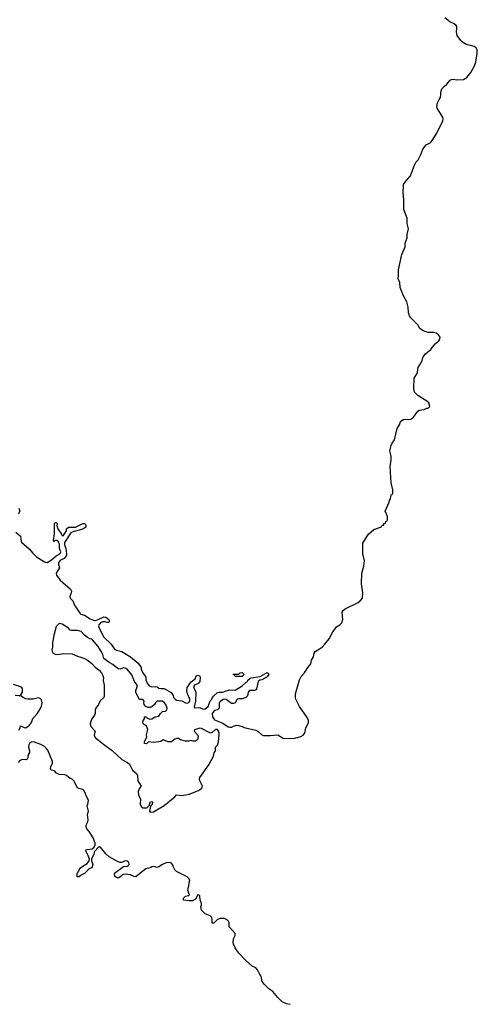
# Model space of a CAD drawing. Header units: inches. Extents: x 2774406 to 2911609, y 892737 to 1000506.
# Tile 72 of 79: x 2895359 to 2900522, y 903833 to 914928. Entities that reach past the tile are written whole.
import ezdxf

# ---------------------------------------------------------------- set-up
doc = ezdxf.new("R2010")
doc.units = ezdxf.units.IN
doc.header["$MEASUREMENT"] = 0
for name, color, linetype in [('C8990', 7, 'Continuous'), ('C8991', 7, 'Continuous'), ('C9901', 7, 'Continuous')]:
    doc.layers.add(name, color=color, linetype=linetype)

msp = doc.modelspace()

# ---------------------------------------------------------------- linework, layer by layer
at = {"layer": 'C8990', "color": 6}
for points in [[(2895315, 909155), (2895367, 909110), (2895376, 909050), (2895381, 909041), (2895470, 908962), (2895502, 908922), (2895550, 908875), (2895640, 908820), (2895670, 908813), (2895718, 908842), (2895770, 908885), (2895800, 908900), (2895818, 908922), (2895822, 908930), (2895809, 908970), (2895809, 909010), (2895801, 909041), (2895790, 909054), (2895779, 909059), (2895761, 909059), (2895749, 909049), (2895740, 909060), (2895753, 909133), (2895750, 909254), (2895770, 909262), (2895782, 909250), (2895778, 909230), (2895791, 909190), (2895832, 909130), (2895834, 909114), (2895850, 909112), (2895889, 909170), (2895889, 909191), (2895910, 909211), (2895990, 909211), (2896070, 909251), (2896090, 909250), (2896100, 909240), (2896106, 909230), (2896105, 909210), (2896084, 909196), (2896058, 909182), (2895990, 909163), (2895970, 909161), (2895935, 909145), (2895863, 909037), (2895864, 909010), (2895881, 908970), (2895888, 908910), (2895886, 908890), (2895862, 908858), (2895821, 908839), (2895796, 908810), (2895796, 908790), (2895808, 908750), (2895771, 908690), (2895773, 908670), (2895814, 908614), (2895932, 908512), (2895942, 908490), (2895941, 908470), (2895926, 908430), (2895930, 908410), (2895960, 908380), (2895979, 908330), (2896039, 908239), (2896050, 908230), (2896090, 908217), (2896155, 908175), (2896190, 908162), (2896210, 908159), (2896236, 908164), (2896310, 908199), (2896330, 908196), (2896366, 908170), (2896371, 908150), (2896364, 908136), (2896350, 908134), (2896323, 908143), (2896299, 908141), (2896270, 908130), (2896251, 908109), (2896248, 908088), (2896310, 907970), (2896390, 907890), (2896430, 907835), (2896450, 907824), (2896510, 907807), (2896610, 907750), (2896697, 907677), (2896731, 907630), (2896731, 907610), (2896747, 907570), (2896781, 907521), (2896784, 907490), (2896797, 907450), (2896821, 907421), (2896850, 907411), (2896890, 907415), (2896910, 907411), (2896930, 907396), (2896950, 907391), (2896990, 907390), (2897067, 907347), (2897091, 907311), (2897096, 907290), (2897112, 907270), (2897130, 907261), (2897190, 907251), (2897230, 907231), (2897250, 907227), (2897266, 907234), (2897277, 907250), (2897277, 907270), (2897253, 907330), (2897246, 907366), (2897250, 907402), (2897294, 907466), (2897339, 907501), (2897350, 907534), (2897370, 907542), (2897390, 907532), (2897397, 907517), (2897392, 907470), (2897371, 907449), (2897332, 907430), (2897321, 907410), (2897326, 907390), (2897346, 907350), (2897341, 907250), (2897326, 907186), (2897332, 907172), (2897390, 907178), (2897430, 907159), (2897450, 907161), (2897484, 907190), (2897509, 907251), (2897528, 907270), (2897534, 907290), (2897549, 907310), (2897590, 907346), (2897610, 907351), (2897650, 907351), (2897690, 907367), (2897730, 907376), (2897790, 907371), (2897870, 907421), (2897916, 907464), (2897928, 907470), (2897934, 907486), (2897956, 907504), (2897969, 907511), (2898073, 907527), (2898150, 907571), (2898162, 907562), (2898171, 907550), (2898150, 907524), (2898092, 907490), (2898070, 907485), (2898051, 907470), (2898031, 907389), (2898022, 907378), (2898010, 907368), (2897950, 907369), (2897936, 907350), (2897931, 907310), (2897910, 907290), (2897870, 907275), (2897830, 907276), (2897812, 907270), (2897791, 907230), (2897770, 907223), (2897750, 907224), (2897690, 907267), (2897670, 907270), (2897650, 907267), (2897619, 907241), (2897611, 907229), (2897610, 907170), (2897590, 907152), (2897558, 907142), (2897537, 907123), (2897531, 907110), (2897533, 907073), (2897557, 907037), (2897650, 907002), (2897710, 906961), (2897730, 906954), (2897750, 906955), (2897770, 906967), (2897810, 906979), (2897830, 906976), (2897870, 906963), (2897890, 906951), (2898022, 906922), (2898050, 906906), (2898090, 906871), (2898110, 906863), (2898190, 906863), (2898270, 906871), (2898330, 906831), (2898450, 906827), (2898530, 906851), (2898556, 906864), (2898575, 906890), (2898589, 906950), (2898617, 907003), (2898619, 907030), (2898604, 907064), (2898517, 907190), (2898474, 907270), (2898470, 907288), (2898472, 907330), (2898517, 907490), (2898535, 907525), (2898573, 907567), (2898603, 907617), (2898644, 907670), (2898652, 907710), (2898672, 907750), (2898683, 907790), (2898692, 907808), (2898770, 907859), (2898803, 907890), (2898850, 907951), (2898891, 908029), (2898917, 908063), (2898935, 908085), (2898971, 908109), (2898993, 908130), (2899004, 908170), (2898997, 908250), (2899009, 908270), (2899032, 908288), (2899179, 908361), (2899202, 908378), (2899225, 908410), (2899230, 908470), (2899216, 908570), (2899218, 908690), (2899241, 908770), (2899249, 908830), (2899232, 908910), (2899232, 909030), (2899279, 909110), (2899296, 909130), (2899356, 909184), (2899428, 909210), (2899442, 909218), (2899450, 909232), (2899466, 909234), (2899468, 909250), (2899486, 909254), (2899490, 909274), (2899502, 909278), (2899507, 909293), (2899509, 909330), (2899484, 909390), (2899526, 909490), (2899530, 909512), (2899542, 909530), (2899550, 909574), (2899562, 909578), (2899568, 909592), (2899569, 909631), (2899550, 909710), (2899538, 909890), (2899550, 909970), (2899550, 910000)], [(2895350, 909425), (2895361, 909390), (2895342, 909358)], [(2895310, 907315), (2895370, 907314), (2895389, 907350), (2895389, 907390), (2895382, 907402), (2895370, 907409), (2895290, 907438)], [(2895350, 906923), (2895366, 906950), (2895370, 906972), (2895410, 906951), (2895430, 906950), (2895470, 906977), (2895492, 907010), (2895507, 907053), (2895555, 907105), (2895593, 907167), (2895606, 907194), (2895612, 907230), (2895605, 907265), (2895590, 907279), (2895570, 907285), (2895510, 907272), (2895450, 907273), (2895430, 907276), (2895398, 907290), (2895370, 907308), (2895354, 907306)], [(2898410, 903829), (2898370, 903838), (2898321, 903861), (2898270, 903910), (2898216, 903976), (2898170, 904009), (2898118, 904058), (2898096, 904090), (2898085, 904150), (2898070, 904170), (2898043, 904223), (2898022, 904242), (2897982, 904262), (2897905, 904330), (2897830, 904410), (2897790, 904470), (2897770, 904510), (2897767, 904530), (2897772, 904570), (2897789, 904610), (2897789, 904630), (2897730, 904699), (2897724, 904710), (2897721, 904750), (2897713, 904770), (2897702, 904782), (2897670, 904798), (2897622, 904798), (2897590, 904789), (2897550, 904749), (2897530, 904749), (2897529, 904790), (2897527, 904810), (2897520, 904820), (2897509, 904830), (2897450, 904853), (2897412, 904892), (2897403, 904930), (2897409, 904950), (2897409, 904970), (2897395, 905010), (2897392, 905052), (2897390, 905058), (2897370, 905068), (2897341, 905019), (2897310, 904999), (2897270, 904997), (2897208, 905008), (2897209, 905030), (2897229, 905051), (2897262, 905058), (2897274, 905066), (2897257, 905117), (2897279, 905230), (2897269, 905250), (2897250, 905269), (2897130, 905330), (2897109, 905350), (2897097, 905370), (2897083, 905410), (2897070, 905425), (2897050, 905429), (2897010, 905427), (2896970, 905409), (2896930, 905381), (2896910, 905376), (2896870, 905387), (2896850, 905382), (2896830, 905369), (2896782, 905358), (2896766, 905350), (2896670, 905269), (2896650, 905272), (2896610, 905292), (2896550, 905301), (2896525, 905295), (2896490, 905264), (2896470, 905256), (2896434, 905274), (2896429, 905310), (2896530, 905384), (2896570, 905391), (2896582, 905398), (2896593, 905410), (2896589, 905430), (2896570, 905447), (2896550, 905449), (2896510, 905432), (2896491, 905429), (2896461, 905441), (2896370, 905496), (2896330, 905530), (2896270, 905602), (2896250, 905602), (2896205, 905555), (2896197, 905523), (2896171, 905470), (2896171, 905450), (2896186, 905410), (2896174, 905370), (2896150, 905362), (2896130, 905349), (2896090, 905308), (2896038, 905282), (2896034, 905270), (2896006, 905270), (2896008, 905310), (2896018, 905322), (2896029, 905350), (2896044, 905370), (2896070, 905390), (2896121, 905419), (2896142, 905450), (2896148, 905470), (2896130, 905508), (2896126, 905526), (2896108, 905550), (2896107, 905573), (2896122, 905578), (2896177, 905583), (2896198, 905602), (2896209, 905630), (2896209, 905650), (2896187, 905710), (2896142, 905782), (2896118, 905810), (2896109, 905830), (2896109, 905850), (2896129, 905890), (2896132, 905910), (2896126, 905970), (2896135, 906010), (2896122, 906070), (2896129, 906090), (2896134, 906130), (2896129, 906150), (2896107, 906190), (2896102, 906210), (2896084, 906244), (2896070, 906255), (2896025, 906265), (2896013, 906273), (2895969, 906350), (2895950, 906369), (2895930, 906376), (2895889, 906410), (2895870, 906420), (2895803, 906423), (2895776, 906436), (2895750, 906463), (2895713, 906473), (2895706, 906490), (2895709, 906510), (2895728, 906550), (2895730, 906570), (2895676, 906696), (2895659, 906719), (2895638, 906738), (2895599, 906759), (2895526, 906786), (2895510, 906790), (2895490, 906787), (2895471, 906770), (2895464, 906756), (2895459, 906730), (2895471, 906690), (2895470, 906670), (2895458, 906650), (2895451, 906630), (2895450, 906610), (2895443, 906597), (2895430, 906589), (2895390, 906590), (2895361, 906579), (2895342, 906558)]]:
    msp.add_lwpolyline(points, dxfattribs=at)
for points in [[(2895810, 908123), (2895801, 908119), (2895770, 908089), (2895743, 907990), (2895730, 907910), (2895728, 907850), (2895722, 907830), (2895725, 907810), (2895734, 907794), (2895760, 907780), (2895790, 907775), (2895850, 907785), (2895950, 907783), (2896010, 907755), (2896050, 907745), (2896090, 907728), (2896123, 907710), (2896173, 907673), (2896210, 907633), (2896257, 907597), (2896283, 907570), (2896299, 907539), (2896304, 907510), (2896301, 907481), (2896311, 907429), (2896314, 907310), (2896307, 907290), (2896267, 907253), (2896247, 907210), (2896218, 907170), (2896210, 907150), (2896210, 907110), (2896204, 907090), (2896172, 907048), (2896158, 907010), (2896156, 906990), (2896163, 906963), (2896211, 906910), (2896198, 906870), (2896202, 906850), (2896215, 906835), (2896250, 906810), (2896303, 906763), (2896407, 906690), (2896511, 906590), (2896576, 906556), (2896598, 906538), (2896631, 906470), (2896679, 906430), (2896690, 906410), (2896691, 906350), (2896731, 906291), (2896712, 906268), (2896697, 906230), (2896701, 906190), (2896721, 906150), (2896719, 906090), (2896727, 906070), (2896736, 906056), (2896750, 906048), (2896792, 906048), (2896824, 906076), (2896830, 906110), (2896850, 906118), (2896858, 906110), (2896855, 906090), (2896850, 906078), (2896844, 906076), (2896835, 906065), (2896823, 906010), (2896830, 905998), (2896870, 906002), (2896990, 906074), (2897109, 906170), (2897130, 906192), (2897190, 906187), (2897270, 906202), (2897377, 906243), (2897413, 906270), (2897423, 906290), (2897393, 906350), (2897389, 906370), (2897393, 906390), (2897493, 906530), (2897544, 906630), (2897554, 906666), (2897568, 906690), (2897569, 906731), (2897590, 906754), (2897602, 906790), (2897609, 906870), (2897609, 906890), (2897602, 906910), (2897590, 906928), (2897570, 906929), (2897530, 906895), (2897510, 906889), (2897410, 906941), (2897390, 906945), (2897330, 906926), (2897326, 906910), (2897365, 906870), (2897371, 906850), (2897366, 906814), (2897341, 906799), (2897318, 906798), (2897290, 906804), (2897262, 906798), (2897230, 906799), (2897173, 906813), (2897149, 906829), (2897130, 906829), (2897110, 906822), (2897070, 906789), (2897030, 906789), (2896990, 906809), (2896970, 906809), (2896950, 906796), (2896929, 906789), (2896870, 906782), (2896811, 906789), (2896790, 906769), (2896768, 906770), (2896768, 906790), (2896794, 906846), (2896789, 906870), (2896804, 906930), (2896790, 906969), (2896755, 906990), (2896750, 907006), (2896754, 907030), (2896768, 907050), (2896769, 907071), (2896790, 907072), (2896798, 907058), (2896830, 907046), (2896850, 907051), (2896889, 907071), (2896930, 907081), (2896949, 907111), (2896969, 907131), (2897005, 907135), (2897019, 907150), (2897024, 907170), (2897009, 907210), (2896990, 907235), (2896970, 907249), (2896910, 907249), (2896891, 907230), (2896881, 907210), (2896853, 907187), (2896830, 907178), (2896810, 907178), (2896784, 907190), (2896765, 907210), (2896761, 907230), (2896764, 907250), (2896750, 907269), (2896709, 907269), (2896694, 907294), (2896669, 907350), (2896669, 907370), (2896684, 907410), (2896684, 907430), (2896655, 907470), (2896624, 907544), (2896570, 907609), (2896550, 907621), (2896530, 907624), (2896491, 907609), (2896470, 907614), (2896410, 907661), (2896370, 907684), (2896310, 907730), (2896296, 907776), (2896283, 907803), (2896244, 907864), (2896181, 907941), (2896170, 907949), (2896150, 907952), (2896125, 907965), (2896090, 907993), (2896053, 908033), (2896010, 908046), (2895944, 908044), (2895930, 908049), (2895910, 908070), (2895837, 908117)], [(2897790, 907526), (2897782, 907542), (2897768, 907550), (2897770, 907554), (2897830, 907554), (2897846, 907570), (2897870, 907571), (2897891, 907550), (2897870, 907528)]]:
    msp.add_lwpolyline(points, close=True, dxfattribs=at)
at = {"layer": 'C8991', "color": 6}
for points in [[(2900000, 911402), (2899970, 911402), (2899930, 911415), (2899899, 911430), (2899874, 911450), (2899849, 911490), (2899770, 911569), (2899756, 911590), (2899744, 911630), (2899741, 911690), (2899727, 911750), (2899690, 911815), (2899653, 911910), (2899647, 911967), (2899629, 912010), (2899634, 912050), (2899632, 912110), (2899670, 912282), (2899707, 912370), (2899709, 912410), (2899729, 912470), (2899732, 912508), (2899744, 912570), (2899732, 912630), (2899729, 912690), (2899692, 912790), (2899693, 912887), (2899689, 912950), (2899684, 912970), (2899689, 913070), (2899715, 913110), (2899769, 913170), (2899812, 913288), (2899833, 913327), (2899854, 913350), (2899867, 913373), (2899885, 913410), (2899907, 913470), (2899943, 913517), (2899990, 913542), (2900000, 913553)], [(2899550, 910000), (2899550, 910010), (2899536, 910070), (2899550, 910130), (2899562, 910158), (2899586, 910194), (2899617, 910323), (2899647, 910370), (2899653, 910390), (2899669, 910410), (2899690, 910423), (2899710, 910428), (2899750, 910423), (2899773, 910427), (2899801, 910450), (2899850, 910515), (2899870, 910527), (2899923, 910537), (2899952, 910552), (2899968, 910552), (2899986, 910570), (2899974, 910610), (2899954, 910630), (2899850, 910692), (2899812, 910730), (2899804, 910770), (2899809, 910890), (2899846, 910950), (2899849, 910990), (2899856, 911010), (2899892, 911068), (2899910, 911130), (2899936, 911164), (2900000, 911217)]]:
    msp.add_lwpolyline(points, dxfattribs=at)
at = {"layer": 'C9901', "color": 6}
for points in [[(2900000, 913553), (2900013, 913567), (2900067, 913650), (2900132, 913790), (2900137, 913810), (2900132, 913830), (2900090, 913893), (2900070, 913930), (2900065, 913950), (2900072, 913990), (2900090, 914030), (2900105, 914050), (2900112, 914090), (2900110, 914110), (2900123, 914150), (2900150, 914181), (2900179, 914201), (2900214, 914246), (2900230, 914255), (2900250, 914260), (2900291, 914251), (2900367, 914253), (2900404, 914276), (2900448, 914332), (2900489, 914410), (2900504, 914450), (2900522, 914550), (2900519, 914590), (2900510, 914610), (2900485, 914625), (2900390, 914652), (2900350, 914679), (2900335, 914695), (2900295, 914750), (2900287, 914790), (2900292, 914830), (2900290, 914850), (2900282, 914862), (2900260, 914880), (2900210, 914905), (2900154, 914950)], [(2900000, 911217), (2900002, 911218), (2900046, 911274), (2900086, 911310), (2900098, 911330), (2900101, 911350), (2900081, 911381), (2900057, 911397), (2900030, 911402), (2900000, 911402)]]:
    msp.add_lwpolyline(points, dxfattribs=at)

doc.saveas('drawing.dxf')
